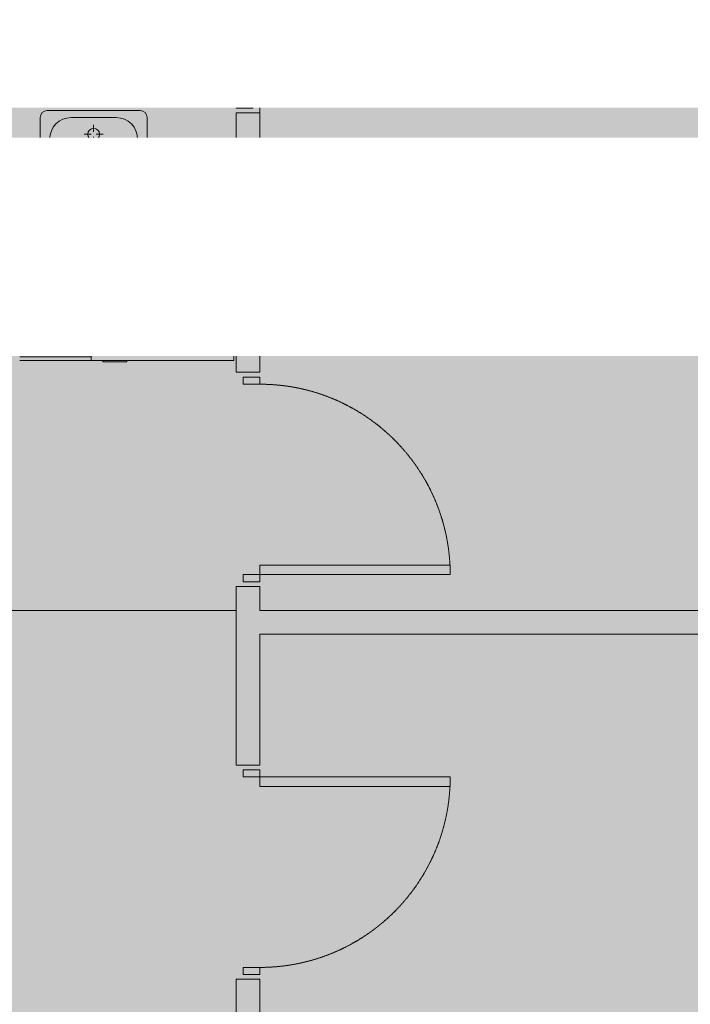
# Model space of a CAD drawing. Header units: millimetres. Extents: x -26897837 to 7466349, y -86687 to 22351.
# Tile 169 of 256: x 69418 to 72237, y -47184 to -43048. Entities that reach past the tile are written whole.
import ezdxf
from ezdxf import colors
from ezdxf.entities.mleader import LeaderData, LeaderLine
from ezdxf.math import Vec2, Vec3

# ---------------------------------------------------------------- set-up
doc = ezdxf.new("R2010")
doc.units = ezdxf.units.MM
doc.linetypes.add('-D1-02х01', pattern=[3, 2, -1])
doc.linetypes.add('DASHDOT', pattern=[25.4, 12.7, -6.35, 0, -6.35])
for name, color, linetype, lineweight in [('_0', 7, 'Continuous', 13), ('A-200-M_WALL_INT', 7, 'Continuous', 5), ('A-230-M_FLOOR', 7, 'Continuous', 5), ('A-325-M_DOOR', 7, 'Continuous', 5), ('A-700-M_FFE', 7, 'Continuous', 5), ('E-610-M_EPS', 7, 'Continuous', 5), ('M-520-M_DRAINAGE_FW', 7, 'Continuous', 5), ('Марки дверей', 7, 'Continuous', 9)]:
    doc.layers.add(name, color=color, linetype=linetype, lineweight=lineweight)
doc.layers.add('dim_razv', color=7, linetype='DASHDOT', lineweight=9, true_color=0x285228)
doc.layers.add('pol', color=7, linetype='Continuous', lineweight=15, true_color=0x55666d)
doc.styles.add('fl_iso paper', font='isocpeur.ttf', dxfattribs={"width": 0.8, "oblique": 10})
doc.styles.add('In tre', font='isocpeur.ttf', dxfattribs={"width": 0.8, "oblique": 10})

# ---------------------------------------------------------------- blocks, each defined once
blk = doc.blocks.new('_DOT')
at = {"color": 0, "linetype": 'ByBlock'}
blk.add_line((-0.5, 0), (-1, 0), dxfattribs=at)
at = {"color": 0, "linetype": 'ByBlock', "const_width": 0.5}
blk.add_lwpolyline([(-0.25, 0, 1), (0.25, 0, 1)], format="xyb", close=True, dxfattribs=at)
blk = doc.blocks.new('A_DOR_Door - INT_3_Single_800Wx2100H-7222779-50_AS_Plan_13')
at = {"layer": 'A-325-M_DOOR'}
for p, q in [((-380, 20), (-350, 20)), ((-380, -50), (-380, 20)), ((-350, 20), (-350, -50)), ((350, -50), (350, 20)), ((350, 20), (380, 20)), ((380, 20), (380, -50)), ((-350, -50), (-380, -50)), ((-350, -50), (-350, -750)), ((-310, -50), (-350, -50)), ((-350, -50), (-350, -750)), ((-310, -750), (-310, -50)), ((380, -50), (350, -50)), ((-350, -750), (-310, -750))]:
    blk.add_line(p, q, dxfattribs=at)
at = {"layer": 'A-325-M_DOOR', "linetype": '-D1-02х01'}
blk.add_arc((-350, -50), 700, 270, 0, dxfattribs=at)
blk = doc.blocks.new('A_DOR_Door - INT_3_Single_900Wx2100H-7216580-50_AS_Plan_13')
at = {"layer": 'A-325-M_DOOR'}
for p, q in [((-430, 20), (-400, 20)), ((-430, -50), (-430, 20)), ((-400, 20), (-400, -50)), ((400, -50), (400, 20)), ((400, 20), (430, 20)), ((430, 20), (430, -50)), ((-400, -50), (-430, -50)), ((-400, -50), (-400, -850)), ((-360, -50), (-400, -50)), ((-400, -50), (-400, -850)), ((-360, -850), (-360, -50)), ((430, -50), (400, -50)), ((-400, -850), (-360, -850))]:
    blk.add_line(p, q, dxfattribs=at)
at = {"layer": 'A-325-M_DOOR', "linetype": '-D1-02х01'}
blk.add_arc((-400, -50), 800, 270, 0, dxfattribs=at)
blk = doc.blocks.new('A_DOR_Door - INT_3_Single_900Wx2100H-8423215-50_AS_Plan_13')
at = {"layer": 'A-325-M_DOOR'}
for p, q in [((-400, 50), (-400, 850)), ((-400, 850), (-360, 850)), ((-400, 50), (-400, 850)), ((-360, 850), (-360, 50)), ((-430, 50), (-430, -20)), ((-400, 50), (-430, 50)), ((-360, 50), (-400, 50)), ((-400, -20), (-400, 50)), ((430, 50), (400, 50)), ((400, 50), (400, -20)), ((430, -20), (430, 50)), ((-430, -20), (-400, -20)), ((400, -20), (430, -20))]:
    blk.add_line(p, q, dxfattribs=at)
at = {"layer": 'A-325-M_DOOR', "linetype": '-D1-02х01'}
blk.add_arc((-400, 50), 800, 360, 90, dxfattribs=at)
blk = doc.blocks.new('MR_Холодильник - Холодильник-2465095-50_AS_Plan_13')
at = {"layer": 'E-610-M_EPS'}
for p, q in [((300, 300), (-300, 300)), ((-300, 300), (-300, -250)), ((300, -250), (300, 300)), ((-170, 0), (-170, 75)), ((0, 0), (0, 75)), ((170, 75), (170, 0)), ((-235, 37.5), (-170, 0)), ((-170, 0), (-235, -37.5)), ((-105, 37.5), (-170, 0)), ((-170, -75), (-170, 0)), ((-170, 0), (-105, -37.5)), ((-65, 37.5), (0, 0)), ((65, 37.5), (0, 0)), ((170, 0), (105, 37.5)), ((105, -37.5), (170, 0)), ((170, 0), (235, 37.5)), ((235, -37.5), (170, 0)), ((170, 0), (170, -75)), ((0, 0), (-65, -37.5)), ((0, -75), (0, 0)), ((0, 0), (65, -37.5)), ((300, -250), (-300, -250)), ((-300, -250), (-300, -300)), ((-300, -250), (300, -250)), ((300, -300), (300, -250)), ((-300, -300), (300, -300)), ((-150, -300), (-250, -300)), ((-250, -300), (-250, -306.1)), ((-250, -306.1), (-150, -306.1)), ((-150, -306.1), (-150, -300))]:
    blk.add_line(p, q, dxfattribs=at)
blk = doc.blocks.new('MR_Доборный кухонный элемент - Доборный элемент-6143506-50_AS_Plan_13')
at = {"layer": 'A-700-M_FFE'}
for p, q in [((300, 0), (0, 0)), ((300, -585), (0, -585)), ((0, -585), (300, -585)), ((0, -600), (300, -600))]:
    blk.add_line(p, q, dxfattribs=at)
blk = doc.blocks.new('MR_Тумба-Умывальник с зеркалом - Тумба-умывальник_450-V65-50_AS_Plan_13')
at = {"layer": 'M-520-M_DRAINAGE_FW'}
for p, q in [((-195, 350), (195, 350)), ((-225, 0), (-225, 320)), ((-95, 320), (95, 320)), ((0, 290), (0, 260)), ((225, 320), (225, 0)), ((-10, 250), (-40, 250)), ((40, 250), (10, 250)), ((-185, 200), (-185, 230)), ((0, 210), (0, 240)), ((185, 230), (185, 200)), ((-17, 73.1), (-17, 187.9)), ((-14, 190.9), (14, 190.9)), ((17, 187.9), (17, 73.1)), ((-17, 110), (-95, 110)), ((95, 110), (17, 110)), ((-69.7, 39.8), (-55.6, 66.3)), ((-20, 73.1), (-17, 73.1)), ((-20, 33.1), (-20, 73.1)), ((-17, 60), (-17, 73.1)), ((17, 73.1), (17, 60)), ((17, 73.1), (20, 73.1)), ((20, 73.1), (20, 33.1)), ((69.7, 39.8), (55.6, 66.3)), ((-225, 20), (225, 20)), ((20, 33.1), (-20, 33.1))]:
    blk.add_line(p, q, dxfattribs=at)
for centre, radius, start, end in [((-195, 320), 30, 90, 180), ((195, 320), 30, 0, 90), ((-95, 230), 90, 90, 180), ((95, 230), 90, 0, 90), ((0, 250), 25, 360, 180), ((0, 250), 25, 180, 360), ((-95, 200), 90, 180, 270), ((-14, 187.9), 3, 90, 180), ((-14, 187.9), 3, 105, 165), ((14, 187.9), 3, 0, 90), ((14, 187.9), 3, 15, 75), ((95, 200), 90, 270, 0), ((0, 124.1), 9.19, 0, 180), ((-217.6, 129.9), 208.5, 344.1823, 358.4054), ((217.6, 129.9), 208.5, 181.5946, 195.8177), ((-62.7, 53.1), 15, 0, 180), ((-62.7, 53.1), 15, 180, 0), ((0, 60), 17, 180, 0), ((62.7, 53.1), 15, 0, 180), ((62.7, 53.1), 15, 180, 0)]:
    blk.add_arc(centre, radius, start, end, dxfattribs=at)

msp = doc.modelspace()

# ---------------------------------------------------------------- hatches: boundary and pattern name
at = {"layer": '_0', "transparency": 33554534}
h = msp.add_hatch(color=252, dxfattribs=at)
h.dxf.hatch_style = 1
h.paths.add_polyline_path([(17837.9, -49734.4), (25204.6, -19284.4), (73878, -19284.4), (73878, -49734.4)])
h.paths.add_polyline_path([(28728, -40979.4), (28728, -37429.4), (30528, -37429.4), (30528, -30029.4), (28477.6, -30029.4), (28478, -28029.4), (29978, -28029.4), (29978, -27479.4), (32178, -27479.4), (32178, -28029.4), (44478, -28029.4), (44478, -27979.4), (45303, -27979.4), (45303, -27379.4), (47528, -27379.4), (47528, -27979.4), (53578, -27979.4), (53578, -27379.4), (55478, -27379.4), (55478, -27979.4), (64478, -27979.4), (64478, -26229.4), (67788, -26229.4), (67788, -28219.4), (66578, -28219.4), (66578, -30029.4), (62978, -30029.4), (62078, -30029.4), (58628, -30029.4), (58628, -38979.4), (61728, -38979.4), (62978, -38979.4), (66878, -38979.4), (66878, -41429.4), (64488, -41429.4), (64488, -41029.4), (59923, -41029.4), (59923, -41629.4), (57898, -41629.4), (57898, -41029.4), (47038, -41029.4), (47038, -41629.4), (44138, -41629.4), (44138, -40979.4)], flags=16)

# ---------------------------------------------------------------- linework, layer by layer
at = {"layer": 'A-200-M_WALL_INT'}
for p, q in [((70328, -43779.4), (70328, -43439.4)), ((70328, -43439.4), (70428, -43439.4)), ((70428, -43439.4), (70428, -44529.4)), ((68478, -43779.4), (70328, -43779.4)), ((70328, -43879.4), (70318, -43879.4)), ((70328, -44529.4), (70328, -43879.4)), ((70428, -44529.4), (70328, -44529.4)), ((70328, -46179.4), (70328, -45429.4)), ((70328, -45429.4), (70428, -45429.4)), ((70428, -45429.4), (70428, -45529.4)), ((65368, -45529.4), (70328, -45529.4)), ((70328, -45530.2), (65368, -45530.2)), ((70428, -45529.4), (73628, -45529.4)), ((73628, -45629.4), (70428, -45629.4)), ((70428, -45629.4), (70428, -46179.4)), ((70428, -46179.4), (70328, -46179.4)), ((70328, -49179.4), (70328, -47079.4)), ((70328, -47079.4), (70428, -47079.4)), ((70428, -47079.4), (70428, -49179.4))]:
    msp.add_line(p, q, dxfattribs=at)
at = {"layer": 'A-230-M_FLOOR'}
msp.add_line((70428, -42639.4), (70428, -43439.4), dxfattribs=at)

# ---------------------------------------------------------------- block references
at = {"layer": 'A-325-M_DOOR', "color": 8, "true_color": 0x7f7f7f}
for name, p, rotation in [('A_DOR_Door - INT_3_Single_800Wx2100H-7222779-50_AS_Plan_13', (70378, -43039.4), 270), ('A_DOR_Door - INT_3_Single_900Wx2100H-7216580-50_AS_Plan_13', (70378, -44979.4), 90), ('A_DOR_Door - INT_3_Single_900Wx2100H-8423215-50_AS_Plan_13', (70378, -46629.4), 270)]:
    msp.add_blockref(name, p, dxfattribs=dict(at, rotation=rotation))
at = {"layer": 'A-700-M_FFE'}
msp.add_blockref('MR_Доборный кухонный элемент - Доборный элемент-6143506-50_AS_Plan_13', (69418, -43879.4), dxfattribs=at)
at = {"layer": 'E-610-M_EPS', "rotation": 359.9957382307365}
msp.add_blockref('MR_Холодильник - Холодильник-2465095-50_AS_Plan_13', (70018, -44179.4), dxfattribs=at)
at = {"layer": 'M-520-M_DRAINAGE_FW'}
msp.add_blockref('MR_Тумба-Умывальник с зеркалом - Тумба-умывальник_450-V65-50_AS_Plan_13', (69729, -43779.4), dxfattribs=at)

# ---------------------------------------------------------------- next in the draw order: leaders
at = {"layer": 'Марки дверей', "lineweight": -2, "transparency": 33554687}
ml = msp.add_multileader_mtext('Standard', dxfattribs=at)
ml.set_content('\\pxsm1,ql;ГКЛ обшивка толщиной 75 мм \\Pвысотой 2500 мм', color=256, style='fl_iso paper')
ml.set_leader_properties(lineweight=5)
ml.set_arrow_properties(name='DOT')
ml.build(insert=Vec2(0, 0))
ml.multileader.update_dxf_attribs({"has_dogleg": 0, "text_left_attachment_type": 6, "text_right_attachment_type": 6, "dogleg_length": 0.75, "arrow_head_size": 60, "scale": 40})
ctx = ml.context
ctx.base_point, ctx.scale, ctx.char_height, ctx.arrow_head_size, ctx.landing_gap_size, ctx.plane_origin = Vec3(47464.5, -43969.2), 40, 250, 60, 80, Vec3(49476.6, -36789.3)
ctx.left_attachment, ctx.right_attachment = 6, 6
notes = []
notes.append((ctx, [(1, (1, 1, 0), (47434.5, -43969.2), (1, 0), 30, [(0, [(46558, -40854.4)], 0, [])])]))
ctx.mtext.insert, ctx.mtext.width, ctx.mtext.defined_height, ctx.mtext.line_spacing_factor, ctx.mtext.flow_direction = Vec3(47544.5, -43669.2), 4067.72, 979.1, 0.7, 5
ctx.mtext.has_bg_fill, ctx.mtext.bg_color, ctx.mtext.bg_scale_factor, ctx.mtext.bg_transparency, ctx.mtext.use_window_bg_color = 1, -1027028792, 1.5, 0, 1
for ctx, leaders in notes:
    for number, flags, end, landing, length, lines in leaders:
        leader = LeaderData()
        leader.index, (leader.has_last_leader_line, leader.has_dogleg_vector, leader.attachment_direction) = number, flags
        leader.last_leader_point, leader.dogleg_vector, leader.dogleg_length = Vec3(end), Vec3(landing), length
        for number, points, colour, breaks in lines:
            line = LeaderLine()
            line.index, line.vertices, line.color, line.breaks = number, Vec3.list(points), colors.encode_raw_color(colour), breaks
            leader.lines.append(line)
        ctx.leaders.append(leader)

# ---------------------------------------------------------------- next in the draw order: leaders
ml = msp.add_multileader_mtext('Standard', dxfattribs=at)
ml.set_content('\\pxsm1,ql;ГКЛ обшивка толщиной 75 мм \\Pвысотой 2500 мм', color=256, style='fl_iso paper')
ml.set_leader_properties(lineweight=5)
ml.set_arrow_properties(name='DOT')
ml.build(insert=Vec2(0, 0))
ml.multileader.update_dxf_attribs({"has_dogleg": 0, "text_left_attachment_type": 6, "text_right_attachment_type": 6, "dogleg_length": 0.75, "arrow_head_size": 60, "scale": 40})
ctx = ml.context
ctx.base_point, ctx.scale, ctx.char_height, ctx.arrow_head_size, ctx.landing_gap_size, ctx.plane_origin = Vec3(52781.3, -42925.6), 40, 250, 60, 80, Vec3(54793.5, -35745.7)
ctx.left_attachment, ctx.right_attachment = 6, 6
notes = []
notes.append((ctx, [(0, (1, 1, 0), (56850.3, -42925.6), (-1, 0), 30, [(0, [(58284.9, -40854.4)], 0, [])])]))
ctx.mtext.insert, ctx.mtext.width, ctx.mtext.defined_height, ctx.mtext.line_spacing_factor, ctx.mtext.flow_direction = Vec3(52861.3, -42625.6), 4067.72, 979.1, 0.7, 5
ctx.mtext.has_bg_fill, ctx.mtext.bg_color, ctx.mtext.bg_scale_factor, ctx.mtext.bg_transparency, ctx.mtext.use_window_bg_color = 1, -1027028792, 1.5, 0, 1
for ctx, leaders in notes:
    for number, flags, end, landing, length, lines in leaders:
        leader = LeaderData()
        leader.index, (leader.has_last_leader_line, leader.has_dogleg_vector, leader.attachment_direction) = number, flags
        leader.last_leader_point, leader.dogleg_vector, leader.dogleg_length = Vec3(end), Vec3(landing), length
        for number, points, colour, breaks in lines:
            line = LeaderLine()
            line.index, line.vertices, line.color, line.breaks = number, Vec3.list(points), colors.encode_raw_color(colour), breaks
            leader.lines.append(line)
        ctx.leaders.append(leader)

# ---------------------------------------------------------------- next in the draw order: leaders
at = {"layer": 'pol', "color": 0, "linetype": 'ByBlock'}
ml = msp.add_multileader_mtext('Standard', dxfattribs=at)
ml.set_content('Керамогранит под камень^J600х1200 мм', style='In tre')
ml.set_leader_properties()
ml.build(insert=Vec2(0, 0))
ml.multileader.update_dxf_attribs({"text_left_attachment_type": 6, "text_right_attachment_type": 6, "dogleg_length": 1, "arrow_head_size": 0, "scale": 50})
ctx = ml.context
ctx.base_point, ctx.scale, ctx.char_height, ctx.arrow_head_size, ctx.landing_gap_size, ctx.plane_origin = Vec3(61696.2, -43014.8), 50, 200, 0, 4.5, Vec3(68508, -38174.9)
ctx.left_attachment, ctx.right_attachment = 6, 6
notes = []
notes.append((ctx, [(1, (1, 1, 0), (61646.2, -43014.8), (1, 0), 50, [(1, [(60824.2, -40284.7)], 0, [])])]))
ctx.mtext.insert, ctx.mtext.width, ctx.mtext.defined_height, ctx.mtext.flow_direction = Vec3(61700.7, -42774.8), 3092.716, 696.6, 5
ctx.mtext.has_bg_fill, ctx.mtext.bg_color, ctx.mtext.bg_scale_factor, ctx.mtext.bg_transparency, ctx.mtext.use_window_bg_color = 1, -1027028792, 1.5, 0, 1
for ctx, leaders in notes:
    for number, flags, end, landing, length, lines in leaders:
        leader = LeaderData()
        leader.index, (leader.has_last_leader_line, leader.has_dogleg_vector, leader.attachment_direction) = number, flags
        leader.last_leader_point, leader.dogleg_vector, leader.dogleg_length = Vec3(end), Vec3(landing), length
        for number, points, colour, breaks in lines:
            line = LeaderLine()
            line.index, line.vertices, line.color, line.breaks = number, Vec3.list(points), colors.encode_raw_color(colour), breaks
            leader.lines.append(line)
        ctx.leaders.append(leader)

# ---------------------------------------------------------------- next in the draw order: leaders
at = {"layer": 'dim_razv', "color": 0, "linetype": 'ByBlock'}
ml = msp.add_multileader_mtext('Standard', dxfattribs=at)
ml.set_content('Отделка над дверным проемаом - дверным добором', style='In tre')
ml.set_leader_properties()
ml.build(insert=Vec2(0, 0))
ml.multileader.update_dxf_attribs({"text_left_attachment_type": 6, "text_right_attachment_type": 6, "dogleg_length": 1, "arrow_head_size": 0, "scale": 50})
ctx = ml.context
ctx.base_point, ctx.scale, ctx.char_height, ctx.arrow_head_size, ctx.landing_gap_size, ctx.plane_origin = Vec3(57842.1, -44040.5), 50, 200, 0, 4.5, Vec3(64653.9, -39200.5)
ctx.left_attachment, ctx.right_attachment = 6, 6
notes = []
notes.append((ctx, [(0, (1, 1, 0), (60892.6, -44040.5), (-1, 0), 50, [(1, [(61044.3, -40674.5)], 0, [])])]))
ctx.mtext.insert, ctx.mtext.width, ctx.mtext.defined_height, ctx.mtext.flow_direction = Vec3(57846.6, -43780.5), 3092.716, 696.6, 5
ctx.mtext.has_bg_fill, ctx.mtext.bg_color, ctx.mtext.bg_scale_factor, ctx.mtext.bg_transparency, ctx.mtext.use_window_bg_color = 1, -1027028792, 1.5, 0, 1
for ctx, leaders in notes:
    for number, flags, end, landing, length, lines in leaders:
        leader = LeaderData()
        leader.index, (leader.has_last_leader_line, leader.has_dogleg_vector, leader.attachment_direction) = number, flags
        leader.last_leader_point, leader.dogleg_vector, leader.dogleg_length = Vec3(end), Vec3(landing), length
        for number, points, colour, breaks in lines:
            line = LeaderLine()
            line.index, line.vertices, line.color, line.breaks = number, Vec3.list(points), colors.encode_raw_color(colour), breaks
            leader.lines.append(line)
        ctx.leaders.append(leader)

doc.saveas('drawing.dxf')
